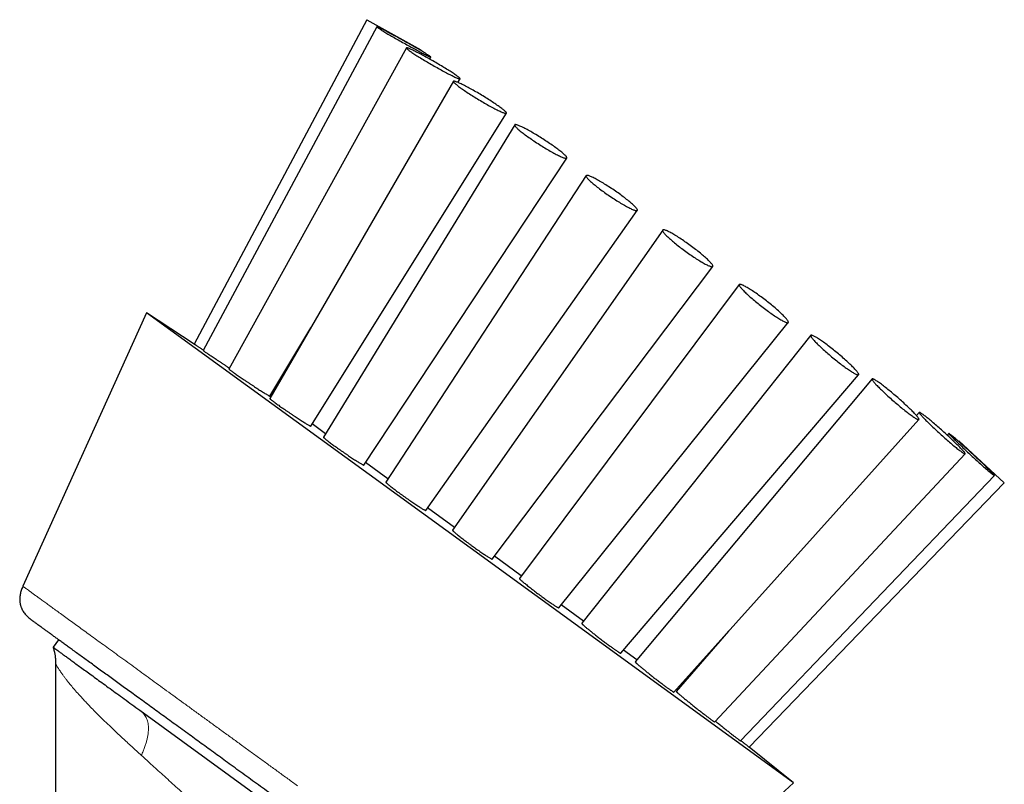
# Model space of a CAD drawing. Header units: millimetres. Extents: x 8 to 961, y 12 to 886.
# Tile 55 of 56: x 664 to 717, y 845 to 886. Entities that reach past the tile are written whole.
import ezdxf

# ---------------------------------------------------------------- set-up
doc = ezdxf.new("R2010")
doc.units = ezdxf.units.MM

msp = doc.modelspace()

# ---------------------------------------------------------------- linework, layer by layer
at = {"color": 7, "linetype": 'Continuous', "lineweight": 30}
for p, q in [((682.52, 885.86), (673.246, 868.416)), ((683.062, 885.475), (673.719, 868.075)), ((682.52, 885.86), (685.436, 884.244)), ((684.651, 884.345), (675.107, 867.074)), ((685.414, 884.206), (685.436, 884.244)), ((685.907, 883.737), (685.971, 883.847)), ((687.18, 882.547), (677.314, 865.483)), ((687.424, 882.487), (687.54, 882.682)), ((679.507, 864.007), (690.036, 880.829)), ((690.476, 880.205), (680.191, 863.409)), ((682.367, 861.911), (693.287, 878.414)), ((694.315, 877.476), (683.541, 860.994)), ((685.698, 859.471), (697.072, 875.603)), ((698.436, 874.547), (687.136, 858.404)), ((689.272, 856.852), (701.133, 872.588)), ((702.559, 871.617), (690.731, 855.814)), ((670.681, 870.088), (664.025, 855.391)), ((673.247, 868.416), (670.681, 870.088)), ((688.075, 857.451), (670.681, 870.088)), ((692.847, 854.233), (705.192, 869.573)), ((677.313, 865.615), (679.515, 869.29)), ((706.402, 868.886), (694.081, 853.4)), ((696.179, 851.793), (708.974, 866.765)), ((709.703, 866.539), (696.958, 851.328)), ((677.392, 865.713), (677.377, 865.723)), ((677.431, 865.685), (677.392, 865.713)), ((699.04, 849.698), (712.22, 864.354)), ((712.237, 864.738), (712.088, 864.568)), ((680.306, 863.596), (679.58, 864.123)), ((713.83, 863.606), (713.745, 863.512)), ((714.373, 863.22), (714.344, 863.188)), ((714.373, 863.22), (715.592, 862.083)), ((701.236, 848.091), (714.711, 862.505)), ((683.652, 861.165), (682.451, 862.038)), ((715.592, 862.083), (716.811, 860.947)), ((702.616, 847.08), (716.277, 861.343)), ((703.087, 846.735), (716.811, 860.947)), ((687.243, 858.556), (685.795, 859.608)), ((705.469, 844.813), (688.075, 857.451)), ((690.832, 855.948), (689.384, 857.001)), ((694.176, 853.519), (692.974, 854.392)), ((701.98, 852.968), (699.166, 849.738)), ((665.948, 852.514), (665.654, 852.11)), ((697.047, 851.433), (696.321, 851.96)), ((665.789, 851.219), (665.789, 743.511)), ((699.235, 849.843), (699.196, 849.872)), ((699.248, 849.833), (699.235, 849.843)), ((670.315, 848.723), (678.58, 842.718)), ((702.616, 847.08), (702.616, 847.08)), ((705.469, 844.813), (703.087, 846.736)), ((693.549, 833.941), (705.469, 844.813))]:
    msp.add_line(p, q, dxfattribs=at)
at = {"color": 7, "linetype": 'Continuous', "lineweight": 30, "flags": 128}
for points in [[(684.168, 884.914), (684.094, 884.955), (684.021, 884.994), (683.949, 885.033), (683.879, 885.071), (683.811, 885.108), (683.745, 885.143), (683.681, 885.177), (683.62, 885.21), (683.56, 885.241), (683.504, 885.27), (683.45, 885.298), (683.4, 885.324), (683.352, 885.348), (683.308, 885.37), (683.267, 885.39), (683.229, 885.408), (683.195, 885.425), (683.165, 885.438), (683.139, 885.45), (683.116, 885.46), (683.097, 885.467), (683.082, 885.472), (683.072, 885.475), (683.065, 885.476), (683.062, 885.474), (683.064, 885.47), (683.069, 885.464), (683.079, 885.456), (683.092, 885.445), (683.109, 885.432), (683.131, 885.417), (683.156, 885.4), (683.185, 885.381), (683.218, 885.36), (683.254, 885.337), (683.294, 885.312), (683.337, 885.285), (683.384, 885.256), (683.434, 885.226), (683.486, 885.194), (683.542, 885.161), (683.6, 885.126), (683.661, 885.09), (683.724, 885.053), (683.79, 885.015), (683.857, 884.976), (683.927, 884.935), (683.998, 884.895), (684.07, 884.853), (684.144, 884.811), (684.218, 884.768), (684.294, 884.726), (684.37, 884.683), (684.447, 884.64), (684.524, 884.597), (684.6, 884.554), (684.677, 884.511), (684.753, 884.469), (684.828, 884.428), (684.903, 884.387), (684.976, 884.347), (685.048, 884.307), (685.119, 884.269), (685.188, 884.232), (685.255, 884.196), (685.32, 884.161), (685.383, 884.128), (685.444, 884.096), (685.502, 884.066), (685.557, 884.037), (685.609, 884.01), (685.658, 883.985), (685.704, 883.962), (685.747, 883.941), (685.786, 883.922), (685.822, 883.905), (685.854, 883.89), (685.882, 883.877), (685.907, 883.866), (685.927, 883.857), (685.944, 883.851), (685.957, 883.847), (685.966, 883.845), (685.97, 883.846), (685.971, 883.849), (685.968, 883.854), (685.96, 883.861), (685.949, 883.871), (685.933, 883.883), (685.914, 883.896), (685.89, 883.913), (685.863, 883.931), (685.832, 883.951), (685.798, 883.973), (685.76, 883.997), (685.718, 884.023), (685.673, 884.051), (685.625, 884.08), (685.574, 884.111), (685.52, 884.144), (685.463, 884.178), (685.403, 884.213), (685.341, 884.25), (685.277, 884.287), (685.21, 884.326), (685.142, 884.366), (685.071, 884.406), (685, 884.447), (684.927, 884.489), (684.852, 884.532), (684.777, 884.574), (684.701, 884.617), (684.625, 884.66), (684.548, 884.703), (684.472, 884.746), (684.395, 884.789), (684.319, 884.831), (684.243, 884.873), (684.168, 884.914)], [(685.422, 884.003), (685.355, 884.038), (685.291, 884.072), (685.228, 884.104), (685.169, 884.134), (685.111, 884.163), (685.057, 884.19), (685.005, 884.215), (684.957, 884.238), (684.912, 884.259), (684.869, 884.278), (684.831, 884.295), (684.796, 884.309), (684.764, 884.322), (684.736, 884.332), (684.712, 884.34), (684.692, 884.345), (684.676, 884.349), (684.664, 884.35), (684.656, 884.348), (684.651, 884.344), (684.651, 884.338), (684.655, 884.33), (684.663, 884.319), (684.674, 884.306), (684.69, 884.291), (684.71, 884.274), (684.733, 884.255), (684.761, 884.233), (684.792, 884.21), (684.827, 884.185), (684.865, 884.157), (684.906, 884.128), (684.951, 884.097), (685, 884.065), (685.051, 884.031), (685.105, 883.996), (685.162, 883.959), (685.221, 883.921), (685.283, 883.882), (685.347, 883.842), (685.414, 883.801), (685.482, 883.759), (685.552, 883.716), (685.623, 883.673), (685.696, 883.63), (685.77, 883.586), (685.845, 883.542), (685.92, 883.498), (685.996, 883.454), (686.072, 883.41), (686.149, 883.366), (686.225, 883.323), (686.3, 883.28), (686.376, 883.238), (686.45, 883.197), (686.524, 883.156), (686.596, 883.117), (686.667, 883.079), (686.736, 883.042), (686.803, 883.006), (686.869, 882.971), (686.932, 882.939), (686.993, 882.907), (687.052, 882.878), (687.108, 882.85), (687.161, 882.824), (687.211, 882.8), (687.258, 882.778), (687.302, 882.758), (687.342, 882.74), (687.379, 882.724), (687.412, 882.711), (687.442, 882.7), (687.468, 882.691), (687.49, 882.684), (687.508, 882.679), (687.522, 882.677), (687.532, 882.678), (687.539, 882.68), (687.541, 882.685), (687.539, 882.692), (687.533, 882.702), (687.524, 882.714), (687.51, 882.727), (687.492, 882.744), (687.47, 882.762), (687.445, 882.782), (687.416, 882.805), (687.383, 882.829), (687.346, 882.856), (687.306, 882.884), (687.263, 882.914), (687.217, 882.945), (687.167, 882.978), (687.114, 883.013), (687.059, 883.049), (687, 883.086), (686.94, 883.125), (686.877, 883.165), (686.811, 883.205), (686.744, 883.247), (686.675, 883.289), (686.604, 883.332), (686.532, 883.375), (686.459, 883.419), (686.384, 883.463), (686.309, 883.507), (686.234, 883.551), (686.158, 883.595), (686.081, 883.639), (686.005, 883.682), (685.929, 883.725), (685.853, 883.768), (685.779, 883.809), (685.705, 883.85), (685.632, 883.89), (685.56, 883.929), (685.49, 883.967), (685.422, 884.003)], [(687.654, 882.381), (687.6, 882.408), (687.547, 882.432), (687.498, 882.455), (687.452, 882.475), (687.409, 882.493), (687.37, 882.509), (687.334, 882.523), (687.301, 882.535), (687.273, 882.544), (687.247, 882.55), (687.226, 882.554), (687.209, 882.556), (687.195, 882.556), (687.185, 882.553), (687.18, 882.547), (687.178, 882.539), (687.18, 882.529), (687.187, 882.517), (687.197, 882.502), (687.211, 882.485), (687.229, 882.465), (687.251, 882.444), (687.277, 882.42), (687.306, 882.395), (687.339, 882.367), (687.375, 882.338), (687.415, 882.306), (687.459, 882.273), (687.505, 882.238), (687.555, 882.202), (687.607, 882.165), (687.663, 882.126), (687.721, 882.086), (687.781, 882.044), (687.844, 882.002), (687.909, 881.959), (687.975, 881.915), (688.044, 881.87), (688.114, 881.825), (688.186, 881.78), (688.258, 881.734), (688.332, 881.688), (688.406, 881.643), (688.481, 881.597), (688.557, 881.551), (688.632, 881.506), (688.708, 881.462), (688.783, 881.418), (688.857, 881.375), (688.931, 881.333), (689.004, 881.291), (689.076, 881.251), (689.147, 881.212), (689.216, 881.174), (689.284, 881.138), (689.349, 881.104), (689.413, 881.071), (689.474, 881.039), (689.533, 881.01), (689.589, 880.982), (689.643, 880.956), (689.693, 880.933), (689.741, 880.911), (689.785, 880.892), (689.826, 880.875), (689.864, 880.86), (689.898, 880.847), (689.929, 880.837), (689.956, 880.829), (689.979, 880.824), (689.999, 880.821), (690.014, 880.82), (690.026, 880.822), (690.034, 880.826), (690.037, 880.833), (690.037, 880.842), (690.033, 880.853), (690.025, 880.867), (690.012, 880.883), (689.996, 880.901), (689.976, 880.922), (689.952, 880.944), (689.925, 880.969), (689.894, 880.996), (689.859, 881.024), (689.821, 881.054), (689.779, 881.087), (689.734, 881.121), (689.686, 881.156), (689.635, 881.193), (689.581, 881.231), (689.524, 881.271), (689.465, 881.312), (689.404, 881.353), (689.34, 881.396), (689.274, 881.44), (689.206, 881.484), (689.137, 881.529), (689.066, 881.574), (688.994, 881.62), (688.921, 881.665), (688.847, 881.711), (688.772, 881.757), (688.697, 881.802), (688.621, 881.848), (688.546, 881.893), (688.47, 881.937), (688.395, 881.98), (688.321, 882.023), (688.248, 882.065), (688.175, 882.106), (688.104, 882.145), (688.034, 882.183), (687.966, 882.22), (687.899, 882.256), (687.834, 882.29), (687.772, 882.322), (687.712, 882.352), (687.654, 882.381)], [(690.714, 880.158), (690.674, 880.174), (690.637, 880.187), (690.604, 880.198), (690.575, 880.207), (690.549, 880.213), (690.526, 880.216), (690.508, 880.217), (690.493, 880.216), (690.483, 880.211), (690.476, 880.205), (690.473, 880.196), (690.474, 880.184), (690.479, 880.17), (690.487, 880.154), (690.5, 880.135), (690.517, 880.114), (690.537, 880.09), (690.561, 880.065), (690.589, 880.037), (690.62, 880.008), (690.655, 879.976), (690.694, 879.943), (690.735, 879.907), (690.78, 879.871), (690.828, 879.832), (690.879, 879.792), (690.932, 879.751), (690.989, 879.709), (691.047, 879.665), (691.109, 879.62), (691.172, 879.575), (691.237, 879.529), (691.304, 879.482), (691.373, 879.435), (691.443, 879.387), (691.514, 879.339), (691.586, 879.291), (691.659, 879.244), (691.733, 879.196), (691.807, 879.149), (691.882, 879.102), (691.956, 879.055), (692.03, 879.01), (692.104, 878.965), (692.177, 878.921), (692.249, 878.878), (692.321, 878.837), (692.391, 878.797), (692.459, 878.758), (692.526, 878.721), (692.591, 878.685), (692.655, 878.651), (692.716, 878.619), (692.774, 878.589), (692.831, 878.561), (692.884, 878.535), (692.935, 878.511), (692.983, 878.49), (693.028, 878.47), (693.07, 878.453), (693.108, 878.439), (693.143, 878.426), (693.174, 878.417), (693.202, 878.41), (693.226, 878.405), (693.246, 878.403), (693.263, 878.403), (693.276, 878.406), (693.284, 878.411), (693.289, 878.419), (693.29, 878.429), (693.287, 878.442), (693.281, 878.458), (693.27, 878.475), (693.255, 878.495), (693.237, 878.517), (693.214, 878.542), (693.188, 878.568), (693.159, 878.597), (693.126, 878.628), (693.089, 878.66), (693.049, 878.694), (693.006, 878.73), (692.959, 878.768), (692.91, 878.807), (692.858, 878.848), (692.803, 878.89), (692.745, 878.933), (692.685, 878.977), (692.623, 879.022), (692.559, 879.068), (692.493, 879.114), (692.425, 879.161), (692.356, 879.209), (692.285, 879.256), (692.213, 879.304), (692.14, 879.352), (692.067, 879.4), (691.993, 879.447), (691.919, 879.495), (691.844, 879.541), (691.77, 879.587), (691.696, 879.632), (691.623, 879.677), (691.55, 879.72), (691.478, 879.762), (691.407, 879.803), (691.338, 879.842), (691.27, 879.88), (691.204, 879.917), (691.14, 879.952), (691.078, 879.985), (691.018, 880.016), (690.96, 880.045), (690.905, 880.072), (690.853, 880.097), (690.803, 880.119), (690.757, 880.14), (690.714, 880.158)], [(694.391, 877.486), (694.369, 877.489), (694.35, 877.49), (694.334, 877.488), (694.323, 877.483), (694.315, 877.476), (694.311, 877.466), (694.311, 877.454), (694.315, 877.439), (694.323, 877.421), (694.334, 877.401), (694.349, 877.379), (694.369, 877.354), (694.391, 877.327), (694.418, 877.298), (694.448, 877.267), (694.481, 877.233), (694.518, 877.198), (694.558, 877.161), (694.601, 877.122), (694.647, 877.082), (694.696, 877.04), (694.748, 876.997), (694.803, 876.952), (694.86, 876.906), (694.919, 876.859), (694.981, 876.812), (695.045, 876.763), (695.11, 876.714), (695.177, 876.665), (695.245, 876.615), (695.315, 876.565), (695.386, 876.515), (695.457, 876.464), (695.53, 876.415), (695.602, 876.365), (695.675, 876.316), (695.748, 876.268), (695.821, 876.22), (695.894, 876.173), (695.966, 876.127), (696.037, 876.083), (696.107, 876.039), (696.176, 875.998), (696.244, 875.957), (696.31, 875.918), (696.375, 875.881), (696.437, 875.846), (696.498, 875.813), (696.556, 875.781), (696.612, 875.752), (696.665, 875.725), (696.716, 875.701), (696.763, 875.678), (696.808, 875.658), (696.85, 875.641), (696.888, 875.626), (696.924, 875.614), (696.955, 875.604), (696.983, 875.596), (697.008, 875.592), (697.029, 875.59), (697.046, 875.591), (697.06, 875.594), (697.069, 875.6), (697.075, 875.608), (697.077, 875.62), (697.075, 875.633), (697.069, 875.65), (697.06, 875.668), (697.046, 875.69), (697.029, 875.713), (697.008, 875.739), (696.984, 875.767), (696.956, 875.797), (696.924, 875.83), (696.889, 875.864), (696.85, 875.9), (696.809, 875.938), (696.764, 875.978), (696.716, 876.019), (696.666, 876.062), (696.612, 876.106), (696.556, 876.151), (696.498, 876.197), (696.438, 876.244), (696.375, 876.292), (696.311, 876.341), (696.244, 876.39), (696.177, 876.44), (696.108, 876.49), (696.037, 876.54), (695.966, 876.59), (695.894, 876.64), (695.822, 876.69), (695.749, 876.74), (695.676, 876.788), (695.603, 876.836), (695.53, 876.884), (695.458, 876.93), (695.386, 876.975), (695.316, 877.019), (695.246, 877.062), (695.178, 877.103), (695.111, 877.142), (695.045, 877.18), (694.982, 877.217), (694.92, 877.251), (694.861, 877.283), (694.803, 877.313), (694.749, 877.341), (694.697, 877.367), (694.648, 877.391), (694.601, 877.412), (694.558, 877.431), (694.518, 877.447), (694.481, 877.461), (694.448, 877.472), (694.418, 877.48), (694.391, 877.486)], [(698.437, 874.547), (698.432, 874.537), (698.432, 874.524), (698.435, 874.509), (698.442, 874.491), (698.452, 874.47), (698.467, 874.447), (698.485, 874.422), (698.506, 874.394), (698.531, 874.363), (698.56, 874.331), (698.592, 874.296), (698.628, 874.26), (698.666, 874.221), (698.708, 874.181), (698.753, 874.139), (698.801, 874.095), (698.851, 874.05), (698.904, 874.003), (698.959, 873.956), (699.017, 873.907), (699.077, 873.857), (699.139, 873.807), (699.203, 873.755), (699.268, 873.704), (699.335, 873.652), (699.403, 873.599), (699.472, 873.547), (699.542, 873.494), (699.612, 873.442), (699.683, 873.39), (699.755, 873.339), (699.826, 873.288), (699.898, 873.238), (699.969, 873.189), (700.039, 873.142), (700.109, 873.095), (700.178, 873.049), (700.246, 873.005), (700.312, 872.963), (700.377, 872.922), (700.441, 872.883), (700.502, 872.846), (700.562, 872.811), (700.619, 872.778), (700.674, 872.748), (700.727, 872.719), (700.777, 872.693), (700.824, 872.669), (700.868, 872.648), (700.91, 872.63), (700.948, 872.614), (700.983, 872.6), (701.014, 872.59), (701.043, 872.582), (701.067, 872.577), (701.088, 872.575), (701.106, 872.575), (701.12, 872.578), (701.13, 872.584), (701.136, 872.593), (701.138, 872.604), (701.137, 872.618), (701.132, 872.635), (701.123, 872.654), (701.111, 872.676), (701.095, 872.7), (701.075, 872.727), (701.051, 872.756), (701.025, 872.788), (700.994, 872.821), (700.96, 872.857), (700.923, 872.895), (700.883, 872.934), (700.84, 872.975), (700.793, 873.018), (700.744, 873.063), (700.693, 873.108), (700.638, 873.156), (700.582, 873.204), (700.523, 873.253), (700.462, 873.303), (700.399, 873.354), (700.335, 873.406), (700.269, 873.458), (700.201, 873.51), (700.133, 873.562), (700.063, 873.615), (699.993, 873.667), (699.922, 873.719), (699.851, 873.771), (699.779, 873.822), (699.708, 873.872), (699.637, 873.921), (699.566, 873.97), (699.496, 874.017), (699.426, 874.063), (699.358, 874.108), (699.291, 874.151), (699.225, 874.193), (699.161, 874.233), (699.098, 874.271), (699.038, 874.307), (698.979, 874.341), (698.923, 874.373), (698.869, 874.402), (698.818, 874.429), (698.769, 874.454), (698.723, 874.477), (698.68, 874.497), (698.641, 874.514), (698.604, 874.528), (698.571, 874.54), (698.541, 874.55), (698.515, 874.556), (698.492, 874.56), (698.472, 874.561), (698.457, 874.559), (698.445, 874.555), (698.437, 874.547)], [(702.574, 871.541), (702.588, 871.518), (702.605, 871.492), (702.626, 871.464), (702.65, 871.433), (702.678, 871.4), (702.709, 871.365), (702.744, 871.327), (702.781, 871.288), (702.822, 871.246), (702.865, 871.203), (702.912, 871.158), (702.961, 871.112), (703.012, 871.064), (703.067, 871.014), (703.123, 870.964), (703.181, 870.912), (703.242, 870.86), (703.304, 870.807), (703.367, 870.753), (703.432, 870.699), (703.499, 870.645), (703.566, 870.59), (703.634, 870.536), (703.703, 870.481), (703.773, 870.427), (703.842, 870.374), (703.912, 870.321), (703.982, 870.268), (704.051, 870.217), (704.12, 870.167), (704.188, 870.118), (704.256, 870.07), (704.322, 870.024), (704.387, 869.979), (704.451, 869.936), (704.513, 869.895), (704.573, 869.856), (704.631, 869.819), (704.688, 869.784), (704.741, 869.751), (704.793, 869.721), (704.842, 869.693), (704.888, 869.668), (704.932, 869.645), (704.972, 869.625), (705.01, 869.607), (705.044, 869.593), (705.075, 869.581), (705.103, 869.572), (705.127, 869.566), (705.148, 869.562), (705.165, 869.562), (705.179, 869.564), (705.189, 869.57), (705.195, 869.578), (705.198, 869.589), (705.197, 869.603), (705.192, 869.619), (705.184, 869.638), (705.172, 869.66), (705.156, 869.685), (705.137, 869.712), (705.114, 869.742), (705.088, 869.774), (705.059, 869.808), (705.026, 869.844), (704.99, 869.883), (704.951, 869.923), (704.909, 869.966), (704.864, 870.01), (704.816, 870.056), (704.766, 870.103), (704.713, 870.151), (704.658, 870.201), (704.6, 870.252), (704.541, 870.304), (704.48, 870.357), (704.417, 870.41), (704.352, 870.464), (704.287, 870.519), (704.22, 870.573), (704.152, 870.628), (704.083, 870.682), (704.014, 870.736), (703.945, 870.79), (703.875, 870.844), (703.805, 870.896), (703.735, 870.948), (703.666, 870.999), (703.598, 871.048), (703.53, 871.097), (703.463, 871.144), (703.397, 871.189), (703.333, 871.233), (703.27, 871.275), (703.209, 871.315), (703.15, 871.353), (703.092, 871.389), (703.037, 871.423), (702.985, 871.455), (702.934, 871.484), (702.887, 871.51), (702.842, 871.534), (702.8, 871.556), (702.761, 871.575), (702.725, 871.591), (702.692, 871.604), (702.663, 871.615), (702.637, 871.622), (702.614, 871.627), (702.595, 871.629), (702.58, 871.628), (702.568, 871.624), (702.56, 871.617), (702.555, 871.608), (702.554, 871.595), (702.557, 871.58), (702.564, 871.562), (702.574, 871.541)], [(706.521, 868.674), (706.551, 868.638), (706.585, 868.601), (706.622, 868.561), (706.662, 868.519), (706.705, 868.475), (706.75, 868.429), (706.798, 868.382), (706.849, 868.333), (706.902, 868.282), (706.957, 868.231), (707.014, 868.178), (707.073, 868.124), (707.134, 868.069), (707.196, 868.014), (707.259, 867.958), (707.324, 867.902), (707.39, 867.846), (707.457, 867.789), (707.524, 867.733), (707.592, 867.677), (707.66, 867.621), (707.728, 867.566), (707.796, 867.512), (707.864, 867.458), (707.931, 867.406), (707.998, 867.355), (708.063, 867.305), (708.128, 867.256), (708.191, 867.209), (708.253, 867.164), (708.314, 867.12), (708.373, 867.079), (708.429, 867.04), (708.484, 867.003), (708.537, 866.968), (708.587, 866.935), (708.634, 866.905), (708.679, 866.878), (708.722, 866.853), (708.761, 866.831), (708.797, 866.812), (708.831, 866.795), (708.861, 866.782), (708.888, 866.771), (708.911, 866.763), (708.931, 866.758), (708.948, 866.756), (708.961, 866.758), (708.97, 866.762), (708.976, 866.769), (708.979, 866.779), (708.978, 866.792), (708.973, 866.808), (708.965, 866.826), (708.953, 866.848), (708.937, 866.872), (708.918, 866.899), (708.896, 866.928), (708.87, 866.96), (708.841, 866.995), (708.809, 867.031), (708.773, 867.07), (708.735, 867.111), (708.694, 867.154), (708.65, 867.199), (708.603, 867.245), (708.554, 867.294), (708.502, 867.343), (708.448, 867.394), (708.392, 867.447), (708.334, 867.5), (708.274, 867.554), (708.212, 867.609), (708.149, 867.665), (708.085, 867.721), (708.02, 867.777), (707.953, 867.833), (707.886, 867.89), (707.819, 867.946), (707.751, 868.002), (707.683, 868.057), (707.615, 868.112), (707.547, 868.166), (707.479, 868.219), (707.412, 868.271), (707.346, 868.321), (707.281, 868.371), (707.217, 868.419), (707.154, 868.465), (707.093, 868.509), (707.033, 868.551), (706.975, 868.592), (706.92, 868.63), (706.866, 868.666), (706.815, 868.7), (706.766, 868.731), (706.719, 868.76), (706.676, 868.786), (706.635, 868.809), (706.597, 868.83), (706.562, 868.848), (706.531, 868.863), (706.502, 868.875), (706.477, 868.884), (706.455, 868.891), (706.437, 868.894), (706.422, 868.894), (706.411, 868.892), (706.403, 868.886), (706.399, 868.877), (706.398, 868.866), (706.401, 868.851), (706.408, 868.834), (706.418, 868.814), (706.431, 868.791), (706.449, 868.766), (706.469, 868.738), (706.493, 868.707), (706.521, 868.674)], [(710.009, 866.14), (710.054, 866.094), (710.101, 866.046), (710.151, 865.997), (710.203, 865.946), (710.257, 865.893), (710.314, 865.84), (710.372, 865.785), (710.431, 865.73), (710.493, 865.673), (710.555, 865.616), (710.619, 865.559), (710.683, 865.501), (710.749, 865.443), (710.815, 865.385), (710.881, 865.327), (710.948, 865.27), (711.014, 865.213), (711.081, 865.157), (711.147, 865.101), (711.212, 865.047), (711.277, 864.993), (711.341, 864.941), (711.404, 864.89), (711.466, 864.841), (711.526, 864.794), (711.585, 864.748), (711.642, 864.704), (711.697, 864.663), (711.751, 864.623), (711.801, 864.586), (711.85, 864.551), (711.896, 864.519), (711.94, 864.489), (711.98, 864.462), (712.018, 864.438), (712.053, 864.417), (712.085, 864.398), (712.114, 864.382), (712.14, 864.37), (712.162, 864.36), (712.181, 864.353), (712.196, 864.35), (712.209, 864.349), (712.217, 864.352), (712.222, 864.357), (712.224, 864.366), (712.222, 864.378), (712.217, 864.392), (712.208, 864.41), (712.196, 864.43), (712.18, 864.453), (712.161, 864.479), (712.138, 864.508), (712.112, 864.539), (712.083, 864.573), (712.051, 864.61), (712.016, 864.648), (711.978, 864.689), (711.937, 864.732), (711.893, 864.777), (711.847, 864.824), (711.798, 864.872), (711.747, 864.923), (711.694, 864.974), (711.639, 865.027), (711.582, 865.081), (711.523, 865.136), (711.462, 865.192), (711.4, 865.249), (711.337, 865.306), (711.273, 865.364), (711.208, 865.422), (711.143, 865.48), (711.076, 865.538), (711.01, 865.595), (710.943, 865.653), (710.877, 865.709), (710.81, 865.765), (710.744, 865.82), (710.679, 865.874), (710.615, 865.927), (710.551, 865.978), (710.489, 866.028), (710.428, 866.077), (710.368, 866.123), (710.31, 866.168), (710.254, 866.211), (710.2, 866.251), (710.148, 866.29), (710.098, 866.326), (710.051, 866.359), (710.006, 866.39), (709.964, 866.418), (709.924, 866.444), (709.888, 866.467), (709.854, 866.487), (709.824, 866.504), (709.797, 866.518), (709.773, 866.529), (709.752, 866.538), (709.735, 866.543), (709.721, 866.545), (709.711, 866.544), (709.704, 866.54), (709.7, 866.533), (709.701, 866.523), (709.704, 866.51), (709.711, 866.493), (709.722, 866.474), (709.736, 866.453), (709.753, 866.428), (709.774, 866.401), (709.799, 866.371), (709.826, 866.338), (709.857, 866.303), (709.89, 866.265), (709.927, 866.226), (709.966, 866.184), (710.009, 866.14)], [(712.8, 864.112), (712.856, 864.058), (712.913, 864.003), (712.972, 863.947), (713.033, 863.89), (713.095, 863.832), (713.157, 863.774), (713.221, 863.715), (713.285, 863.656), (713.35, 863.597), (713.415, 863.538), (713.481, 863.479), (713.546, 863.421), (713.611, 863.363), (713.676, 863.306), (713.74, 863.25), (713.804, 863.194), (713.866, 863.141), (713.928, 863.088), (713.988, 863.037), (714.047, 862.987), (714.104, 862.939), (714.16, 862.894), (714.213, 862.85), (714.265, 862.808), (714.314, 862.769), (714.361, 862.732), (714.405, 862.697), (714.447, 862.665), (714.486, 862.636), (714.522, 862.609), (714.556, 862.585), (714.586, 862.565), (714.613, 862.547), (714.638, 862.532), (714.658, 862.52), (714.676, 862.511), (714.69, 862.505), (714.701, 862.503), (714.708, 862.503), (714.712, 862.507), (714.713, 862.514), (714.71, 862.524), (714.703, 862.537), (714.694, 862.553), (714.68, 862.571), (714.664, 862.593), (714.644, 862.618), (714.621, 862.645), (714.594, 862.676), (714.565, 862.709), (714.532, 862.744), (714.497, 862.782), (714.459, 862.822), (714.418, 862.864), (714.374, 862.909), (714.328, 862.956), (714.279, 863.004), (714.228, 863.054), (714.175, 863.106), (714.121, 863.159), (714.064, 863.213), (714.006, 863.269), (713.946, 863.325), (713.885, 863.383), (713.822, 863.441), (713.759, 863.499), (713.695, 863.558), (713.63, 863.617), (713.565, 863.676), (713.5, 863.735), (713.435, 863.794), (713.369, 863.852), (713.304, 863.909), (713.24, 863.966), (713.176, 864.022), (713.113, 864.076), (713.051, 864.13), (712.99, 864.182), (712.93, 864.232), (712.872, 864.281), (712.816, 864.328), (712.762, 864.372), (712.709, 864.415), (712.659, 864.456), (712.611, 864.494), (712.565, 864.53), (712.522, 864.563), (712.481, 864.594), (712.443, 864.622), (712.409, 864.647), (712.377, 864.669), (712.348, 864.689), (712.322, 864.705), (712.3, 864.718), (712.281, 864.729), (712.265, 864.736), (712.252, 864.74), (712.243, 864.741), (712.237, 864.739), (712.235, 864.734), (712.236, 864.725), (712.241, 864.714), (712.249, 864.7), (712.261, 864.682), (712.276, 864.662), (712.294, 864.639), (712.315, 864.612), (712.34, 864.584), (712.368, 864.552), (712.399, 864.518), (712.433, 864.481), (712.47, 864.442), (712.51, 864.401), (712.552, 864.357), (712.597, 864.312), (712.644, 864.264), (712.694, 864.215), (712.746, 864.164), (712.8, 864.112)], [(714.704, 862.728), (714.767, 862.67), (714.83, 862.61), (714.894, 862.551), (714.958, 862.491), (715.022, 862.431), (715.087, 862.372), (715.152, 862.312), (715.216, 862.253), (715.28, 862.195), (715.343, 862.138), (715.405, 862.081), (715.467, 862.026), (715.527, 861.971), (715.586, 861.919), (715.643, 861.867), (715.699, 861.818), (715.753, 861.77), (715.805, 861.724), (715.855, 861.68), (715.903, 861.639), (715.948, 861.6), (715.991, 861.563), (716.031, 861.529), (716.068, 861.497), (716.103, 861.469), (716.135, 861.443), (716.164, 861.419), (716.189, 861.399), (716.212, 861.382), (716.231, 861.368), (716.247, 861.357), (716.259, 861.349), (716.269, 861.344), (716.275, 861.342), (716.277, 861.344), (716.276, 861.349), (716.272, 861.356), (716.264, 861.367), (716.253, 861.381), (716.239, 861.398), (716.221, 861.418), (716.2, 861.441), (716.176, 861.467), (716.148, 861.496), (716.118, 861.527), (716.084, 861.561), (716.048, 861.598), (716.009, 861.637), (715.967, 861.678), (715.923, 861.722), (715.877, 861.767), (715.828, 861.815), (715.777, 861.865), (715.723, 861.916), (715.668, 861.968), (715.612, 862.023), (715.554, 862.078), (715.494, 862.135), (715.433, 862.192), (715.371, 862.25), (715.308, 862.309), (715.245, 862.369), (715.181, 862.428), (715.116, 862.488), (715.052, 862.548), (714.987, 862.607), (714.923, 862.666), (714.859, 862.725), (714.795, 862.783), (714.732, 862.84), (714.67, 862.896), (714.61, 862.951), (714.55, 863.004), (714.492, 863.056), (714.435, 863.107), (714.38, 863.156), (714.327, 863.202), (714.276, 863.247), (714.227, 863.29), (714.181, 863.33), (714.137, 863.368), (714.095, 863.404), (714.056, 863.436), (714.02, 863.467), (713.987, 863.494), (713.957, 863.519), (713.93, 863.54), (713.905, 863.559), (713.885, 863.575), (713.867, 863.587), (713.853, 863.597), (713.842, 863.603), (713.834, 863.606), (713.83, 863.606), (713.829, 863.603), (713.832, 863.597), (713.838, 863.588), (713.847, 863.575), (713.86, 863.56), (713.876, 863.541), (713.896, 863.52), (713.918, 863.495), (713.944, 863.468), (713.973, 863.438), (714.005, 863.405), (714.04, 863.37), (714.077, 863.332), (714.118, 863.292), (714.161, 863.25), (714.206, 863.205), (714.254, 863.158), (714.304, 863.11), (714.356, 863.059), (714.41, 863.007), (714.466, 862.954), (714.524, 862.899), (714.582, 862.843), (714.643, 862.786), (714.704, 862.728)]]:
    msp.add_lwpolyline(points, dxfattribs=at)
at = {"color": 7, "linetype": 'Continuous', "lineweight": 30}
for points, knots in [([(673.247, 868.416), (673.246, 868.416), (673.246, 868.416), (673.254, 868.411), (673.27, 868.4), (673.294, 868.384), (673.326, 868.364), (673.364, 868.338), (673.41, 868.309), (673.462, 868.274), (673.521, 868.235), (673.585, 868.193), (673.655, 868.148), (673.704, 868.115), (673.731, 868.098), (673.731, 868.098)], [0, 0, 0, 0, 0.05174, 0.136737, 0.221734, 0.3092, 0.396665, 0.481685, 0.566706, 0.654186, 0.741667, 0.826855, 0.912043, 0.999692, 1, 1, 1, 1]), ([(673.72, 868.074), (673.72, 868.074), (673.72, 868.072), (673.736, 868.06), (673.766, 868.038), (673.81, 868.007), (673.866, 867.968), (673.934, 867.922), (674.013, 867.868), (674.103, 867.807), (674.201, 867.741), (674.308, 867.67), (674.421, 867.595), (674.539, 867.516), (674.661, 867.436), (674.785, 867.354), (674.909, 867.273), (675.027, 867.196), (675.101, 867.148), (675.135, 867.126)], [0, 0, 0, 0, 0.044576, 0.104819, 0.164934, 0.225242, 0.285359, 0.345448, 0.405729, 0.465818, 0.525994, 0.586361, 0.646537, 0.70687, 0.767394, 0.827727, 0.888213, 0.94889, 1, 1, 1, 1]), ([(675.107, 867.074), (675.108, 867.072), (675.108, 867.069), (675.126, 867.054), (675.157, 867.029), (675.202, 866.995), (675.259, 866.954), (675.328, 866.904), (675.408, 866.848), (675.498, 866.785), (675.597, 866.716), (675.704, 866.643), (675.817, 866.567), (675.935, 866.487), (676.056, 866.405), (676.18, 866.323), (676.304, 866.241), (676.427, 866.16), (676.544, 866.083), (676.656, 866.011), (676.724, 865.967), (676.759, 865.945)], [0, 0, 0, 0, 0.047404, 0.100749, 0.15395, 0.207321, 0.260522, 0.313632, 0.366911, 0.420021, 0.473136, 0.52642, 0.579535, 0.632749, 0.686133, 0.739347, 0.792706, 0.846235, 0.899594, 0.949797, 1, 1, 1, 1]), ([(676.759, 865.945), (676.794, 865.922), (676.864, 865.877), (676.96, 865.817), (677.047, 865.763), (677.122, 865.717), (677.187, 865.679), (677.239, 865.649), (677.278, 865.628), (677.302, 865.616), (677.313, 865.612), (677.312, 865.615), (677.312, 865.616)], [0, 0, 0, 0, 0.108991, 0.218329, 0.32732, 0.436317, 0.545663, 0.65466, 0.763511, 0.87271, 0.98156, 1, 1, 1, 1]), ([(677.315, 865.482), (677.315, 865.482), (677.312, 865.481), (677.32, 865.471), (677.341, 865.451), (677.376, 865.422), (677.424, 865.384), (677.485, 865.337), (677.557, 865.284), (677.64, 865.223), (677.733, 865.157), (677.834, 865.085), (677.942, 865.009), (678.056, 864.93), (678.174, 864.849), (678.296, 864.766), (678.419, 864.682), (678.542, 864.6), (678.66, 864.521), (678.774, 864.446), (678.844, 864.4), (678.879, 864.378)], [0, 0, 0, 0, 0.0134948, 0.0689022, 0.1241778, 0.1796303, 0.2349053, 0.2900319, 0.3453348, 0.4004612, 0.455494, 0.5107024, 0.5657356, 0.6207753, 0.6759902, 0.7310306, 0.7861741, 0.8414929, 0.8966371, 0.9483185, 1, 1, 1, 1]), ([(678.879, 864.378), (678.916, 864.354), (678.989, 864.306), (679.09, 864.242), (679.183, 864.184), (679.266, 864.133), (679.338, 864.09), (679.399, 864.055), (679.446, 864.029), (679.481, 864.012), (679.502, 864.004), (679.505, 864.007), (679.506, 864.008)], [0, 0, 0, 0, 0.1018471, 0.2040191, 0.3058664, 0.4077144, 0.509887, 0.6117344, 0.7135537, 0.8156984, 0.9175166, 1, 1, 1, 1]), ([(680.191, 863.409), (680.191, 863.406), (680.191, 863.402), (680.208, 863.383), (680.238, 863.355), (680.281, 863.318), (680.337, 863.273), (680.405, 863.22), (680.484, 863.16), (680.572, 863.094), (680.67, 863.022), (680.775, 862.946), (680.887, 862.866), (681.003, 862.784), (681.122, 862.7), (681.244, 862.615), (681.366, 862.531), (681.484, 862.451), (681.598, 862.375), (681.668, 862.328), (681.703, 862.304)], [0, 0, 0, 0, 0.0524153, 0.1087857, 0.1653363, 0.2217059, 0.2779355, 0.3343451, 0.3905741, 0.4466552, 0.5029156, 0.5589965, 0.6149929, 0.6711679, 0.7271647, 0.7831812, 0.839376, 0.8953932, 0.9476965, 1, 1, 1, 1]), ([(681.703, 862.304), (681.74, 862.28), (681.815, 862.231), (681.918, 862.164), (682.013, 862.104), (682.099, 862.05), (682.174, 862.004), (682.239, 861.967), (682.291, 861.939), (682.33, 861.919), (682.356, 861.91), (682.367, 861.908), (682.366, 861.911), (682.366, 861.912)], [0, 0, 0, 0, 0.0986596, 0.1976345, 0.296295, 0.3949499, 0.493919, 0.5925741, 0.6913148, 0.7903703, 0.8891103, 0.9878008, 1, 1, 1, 1]), ([(683.543, 860.993), (683.542, 860.992), (683.539, 860.99), (683.549, 860.976), (683.572, 860.951), (683.61, 860.916), (683.659, 860.874), (683.722, 860.822), (683.795, 860.764), (683.879, 860.699), (683.972, 860.628), (684.073, 860.551), (684.181, 860.471), (684.295, 860.388), (684.412, 860.303), (684.532, 860.218), (684.653, 860.132), (684.774, 860.048), (684.89, 859.968), (685, 859.892), (685.068, 859.846), (685.102, 859.823)], [0, 0, 0, 0, 0.028534, 0.083112, 0.137679, 0.192421, 0.246987, 0.301453, 0.356094, 0.410559, 0.464877, 0.519369, 0.573687, 0.627879, 0.682245, 0.736438, 0.79059, 0.844913, 0.899065, 0.949533, 1, 1, 1, 1]), ([(685.102, 859.823), (685.138, 859.8), (685.209, 859.752), (685.306, 859.688), (685.396, 859.631), (685.475, 859.582), (685.544, 859.541), (685.601, 859.508), (685.646, 859.485), (685.677, 859.472), (685.694, 859.467), (685.695, 859.471), (685.696, 859.472)], [0, 0, 0, 0, 0.10479, 0.209915, 0.314706, 0.419488, 0.524603, 0.629385, 0.734325, 0.839599, 0.944539, 1, 1, 1, 1]), ([(687.137, 858.403), (687.137, 858.403), (687.133, 858.401), (687.14, 858.389), (687.159, 858.367), (687.192, 858.334), (687.238, 858.292), (687.296, 858.243), (687.365, 858.185), (687.446, 858.12), (687.536, 858.049), (687.634, 857.973), (687.74, 857.892), (687.851, 857.808), (687.967, 857.722), (688.085, 857.635), (688.202, 857.549), (688.317, 857.467), (688.39, 857.415), (688.427, 857.389)], [0, 0, 0, 0, 0.016232, 0.07851, 0.140591, 0.202717, 0.265041, 0.327167, 0.38923, 0.451491, 0.513554, 0.575468, 0.63758, 0.699493, 0.761241, 0.823186, 0.884933, 0.942466, 1, 1, 1, 1]), ([(688.427, 857.389), (688.466, 857.361), (688.543, 857.306), (688.655, 857.229), (688.761, 857.156), (688.86, 857.09), (688.95, 857.03), (689.032, 856.978), (689.102, 856.934), (689.162, 856.898), (689.21, 856.872), (689.244, 856.856), (689.266, 856.849), (689.269, 856.852), (689.271, 856.853)], [0, 0, 0, 0, 0.084624, 0.169519, 0.254145, 0.338761, 0.423647, 0.508265, 0.593044, 0.678092, 0.762872, 0.847869, 0.933138, 1, 1, 1, 1]), ([(690.732, 855.813), (690.732, 855.813), (690.728, 855.812), (690.734, 855.8), (690.752, 855.778), (690.783, 855.746), (690.828, 855.704), (690.885, 855.654), (690.953, 855.597), (691.032, 855.531), (691.12, 855.46), (691.217, 855.382), (691.322, 855.301), (691.432, 855.215), (691.544, 855.13), (691.657, 855.045), (691.731, 854.989), (691.768, 854.961)], [0, 0, 0, 0, 0.014483, 0.085424, 0.156591, 0.227532, 0.298575, 0.369844, 0.440887, 0.511916, 0.583172, 0.6542, 0.725097, 0.796222, 0.867118, 0.933559, 1, 1, 1, 1]), ([(664.025, 855.391), (664.007, 855.351), (663.974, 855.274), (663.934, 855.16), (663.903, 855.054), (663.879, 854.947), (663.862, 854.84), (663.854, 854.734), (663.854, 854.64), (663.86, 854.557), (663.87, 854.484), (663.883, 854.418), (663.899, 854.354), (663.92, 854.29), (663.949, 854.214), (663.99, 854.126), (664.046, 854.03), (664.109, 853.94), (664.179, 853.854), (664.252, 853.776), (664.312, 853.719), (664.354, 853.682), (664.38, 853.66), (664.414, 853.632), (664.458, 853.597), (664.491, 853.573), (664.51, 853.559)], [0, 0, 0, 0, 0.063253, 0.120812, 0.173245, 0.221056, 0.278364, 0.329115, 0.373994, 0.413515, 0.448038, 0.47916, 0.510703, 0.542972, 0.576081, 0.627588, 0.681688, 0.735241, 0.786179, 0.839929, 0.889815, 0.904621, 0.919741, 0.940068, 0.966706, 1, 1, 1, 1]), ([(691.768, 854.961), (691.808, 854.932), (691.887, 854.873), (692.005, 854.787), (692.12, 854.704), (692.23, 854.624), (692.336, 854.55), (692.434, 854.482), (692.524, 854.421), (692.605, 854.367), (692.676, 854.321), (692.735, 854.284), (692.783, 854.257), (692.818, 854.239), (692.84, 854.231), (692.844, 854.233), (692.846, 854.234)], [0, 0, 0, 0, 0.072055, 0.144339, 0.216394, 0.288447, 0.360731, 0.432785, 0.504867, 0.577178, 0.649261, 0.721495, 0.793958, 0.866193, 0.938625, 1, 1, 1, 1]), ([(678.083, 843.697), (677.941, 843.801), (677.656, 844.007), (677.23, 844.317), (676.805, 844.626), (676.382, 844.933), (675.96, 845.24), (675.539, 845.545), (675.133, 845.841), (674.741, 846.125), (674.364, 846.399), (673.99, 846.671), (673.619, 846.94), (673.252, 847.207), (672.877, 847.48), (672.496, 847.756), (672.11, 848.037), (671.731, 848.313), (671.357, 848.584), (670.99, 848.85), (670.63, 849.112), (670.286, 849.362), (669.96, 849.599), (669.651, 849.824), (669.348, 850.043), (669.053, 850.258), (668.765, 850.467), (668.475, 850.678), (668.187, 850.887), (667.9, 851.096), (667.623, 851.297), (667.356, 851.491), (667.101, 851.676), (666.855, 851.855), (666.627, 852.02), (666.416, 852.174), (666.221, 852.315), (666.036, 852.45), (665.861, 852.577), (665.696, 852.697), (665.537, 852.813), (665.384, 852.924), (665.239, 853.029), (665.107, 853.124), (664.989, 853.211), (664.883, 853.288), (664.79, 853.355), (664.712, 853.412), (664.648, 853.458), (664.598, 853.495), (664.558, 853.523), (664.53, 853.544), (664.513, 853.556), (664.511, 853.558), (664.51, 853.559)], [0, 0, 0, 0, 0.020034, 0.040027, 0.059999, 0.079969, 0.099958, 0.119985, 0.140027, 0.158362, 0.176673, 0.194978, 0.21329, 0.231626, 0.25, 0.270031, 0.290022, 0.309993, 0.329964, 0.349954, 0.369984, 0.390027, 0.408362, 0.426673, 0.444978, 0.46329, 0.481626, 0.5, 0.520031, 0.540022, 0.559993, 0.579964, 0.599954, 0.619984, 0.640027, 0.658362, 0.676673, 0.694978, 0.71329, 0.731626, 0.75, 0.770031, 0.790022, 0.809993, 0.829964, 0.849954, 0.869984, 0.890027, 0.908362, 0.926673, 0.944978, 0.96329, 0.981626, 1, 1, 1, 1]), ([(694.082, 853.399), (694.082, 853.399), (694.08, 853.397), (694.084, 853.388), (694.096, 853.373), (694.116, 853.352), (694.142, 853.325), (694.176, 853.294), (694.217, 853.257), (694.264, 853.216), (694.317, 853.171), (694.377, 853.121), (694.441, 853.067), (694.51, 853.011), (694.585, 852.951), (694.663, 852.888), (694.744, 852.824), (694.827, 852.759), (694.914, 852.691), (695.01, 852.618), (695.114, 852.538), (695.188, 852.482), (695.225, 852.453)], [0, 0, 0, 0, 0.027025, 0.077408, 0.126491, 0.175574, 0.226077, 0.276581, 0.325758, 0.374935, 0.425539, 0.476143, 0.525348, 0.574553, 0.62519, 0.675827, 0.724974, 0.774121, 0.824703, 0.875285, 0.937291, 1, 1, 1, 1]), ([(665.654, 852.11), (665.659, 852.093), (665.667, 852.065), (665.678, 852.029), (665.685, 852.001), (665.692, 851.976), (665.704, 851.927), (665.728, 851.828), (665.759, 851.661), (665.775, 851.516), (665.782, 851.423), (665.784, 851.398), (665.785, 851.374), (665.786, 851.348), (665.788, 851.316), (665.789, 851.273), (665.789, 851.238), (665.789, 851.219)], [0, 0, 0, 0, 0.0559157, 0.097103, 0.125663, 0.1531588, 0.1813793, 0.2929538, 0.4921733, 0.7457011, 0.774165, 0.8025754, 0.8295438, 0.8544671, 0.886913, 0.9353912, 1, 1, 1, 1]), ([(695.225, 852.453), (695.254, 852.432), (695.312, 852.388), (695.398, 852.324), (695.482, 852.261), (695.565, 852.201), (695.643, 852.143), (695.718, 852.089), (695.79, 852.038), (695.856, 851.991), (695.917, 851.949), (695.973, 851.911), (696.023, 851.878), (696.066, 851.85), (696.103, 851.827), (696.132, 851.81), (696.155, 851.798), (696.171, 851.793), (696.178, 851.791), (696.178, 851.793), (696.178, 851.794)], [0, 0, 0, 0, 0.057352, 0.114703, 0.17372, 0.232737, 0.290089, 0.347442, 0.406461, 0.46548, 0.52282, 0.580159, 0.63916, 0.698161, 0.755584, 0.813007, 0.87209, 0.931173, 0.988746, 1, 1, 1, 1]), ([(696.959, 851.328), (696.958, 851.326), (696.958, 851.323), (696.965, 851.312), (696.98, 851.295), (697.003, 851.272), (697.032, 851.245), (697.068, 851.212), (697.111, 851.173), (697.161, 851.13), (697.216, 851.083), (697.277, 851.032), (697.343, 850.977), (697.414, 850.919), (697.489, 850.858), (697.567, 850.794), (697.65, 850.728), (697.734, 850.661), (697.82, 850.593), (697.907, 850.525), (697.996, 850.455), (698.085, 850.387), (698.172, 850.32), (698.258, 850.254), (698.342, 850.189), (698.425, 850.127), (698.503, 850.068), (698.578, 850.012), (698.649, 849.96), (698.716, 849.911), (698.777, 849.867), (698.832, 849.828), (698.882, 849.793), (698.929, 849.76), (698.972, 849.732), (698.993, 849.72), (699.004, 849.713)], [0, 0, 0, 0, 0.026568, 0.055166, 0.084592, 0.114017, 0.142682, 0.171348, 0.200842, 0.230337, 0.259062, 0.287787, 0.317345, 0.346903, 0.375653, 0.404403, 0.433989, 0.463576, 0.492301, 0.521026, 0.55059, 0.580153, 0.608812, 0.637471, 0.666967, 0.696464, 0.725045, 0.753627, 0.783042, 0.812457, 0.840987, 0.869517, 0.898876, 0.928236, 0.963922, 1, 1, 1, 1]), ([(699.004, 849.713), (699.01, 849.709), (699.024, 849.702), (699.036, 849.697), (699.038, 849.698), (699.039, 849.699)], [0, 0, 0, 0, 0.350048, 0.700098, 1, 1, 1, 1]), ([(699.167, 849.737), (699.166, 849.737), (699.164, 849.737), (699.169, 849.73), (699.18, 849.718), (699.199, 849.699), (699.224, 849.675), (699.257, 849.645), (699.296, 849.61), (699.342, 849.571), (699.394, 849.526), (699.452, 849.477), (699.515, 849.425), (699.583, 849.369), (699.655, 849.309), (699.732, 849.246), (699.812, 849.182), (699.894, 849.115), (699.979, 849.047), (700.066, 848.977), (700.153, 848.908), (700.24, 848.839), (700.328, 848.769), (700.415, 848.701), (700.5, 848.635), (700.582, 848.571), (700.663, 848.509), (700.74, 848.449), (700.812, 848.394), (700.88, 848.342), (700.944, 848.294), (701.003, 848.25), (701.055, 848.212), (701.101, 848.178), (701.141, 848.149), (701.177, 848.124), (701.208, 848.104), (701.22, 848.097), (701.226, 848.094)], [0, 0, 0, 0, 0.009401, 0.037604, 0.065045, 0.092487, 0.120722, 0.148957, 0.176458, 0.203958, 0.232254, 0.26055, 0.288114, 0.315679, 0.344041, 0.372404, 0.400009, 0.427614, 0.456021, 0.484428, 0.51203, 0.539632, 0.568038, 0.596445, 0.623997, 0.65155, 0.679907, 0.708264, 0.735743, 0.763221, 0.791502, 0.819783, 0.847197, 0.874612, 0.902824, 0.931036, 0.965329, 1, 1, 1, 1]), ([(701.226, 848.094), (701.229, 848.092), (701.235, 848.089), (701.235, 848.091), (701.235, 848.091)], [0, 0, 0, 0, 0.703981, 1, 1, 1, 1]), ([(701.276, 848.133), (701.287, 848.124), (701.325, 848.093), (701.394, 848.038), (701.48, 847.968), (701.568, 847.898), (701.655, 847.828), (701.741, 847.759), (701.828, 847.69), (701.912, 847.623), (701.993, 847.559), (702.072, 847.497), (702.147, 847.437), (702.219, 847.381), (702.285, 847.329), (702.346, 847.282), (702.403, 847.238), (702.453, 847.199), (702.497, 847.166), (702.535, 847.137), (702.565, 847.114), (702.591, 847.096), (702.61, 847.082), (702.614, 847.081), (702.616, 847.08)], [0, 0, 0, 0, 0.0186, 0.063695, 0.110099, 0.156502, 0.201628, 0.246754, 0.293193, 0.339632, 0.38471, 0.429788, 0.476181, 0.522575, 0.567544, 0.612513, 0.658796, 0.705079, 0.749928, 0.794778, 0.840934, 0.887091, 0.943235, 1, 1, 1, 1]), ([(702.634, 847.099), (702.636, 847.097), (702.664, 847.075), (702.712, 847.036), (702.778, 846.983), (702.837, 846.936), (702.891, 846.892), (702.94, 846.853), (702.985, 846.817), (703.026, 846.784), (703.046, 846.768), (703.056, 846.76)], [0, 0, 0, 0, 0.011354, 0.128732, 0.246978, 0.36084, 0.475495, 0.592657, 0.710687, 0.854533, 1, 1, 1, 1]), ([(703.056, 846.76), (703.062, 846.755), (703.075, 846.745), (703.085, 846.737), (703.086, 846.736), (703.087, 846.736)], [0, 0, 0, 0, 0.336501, 0.675339, 1, 1, 1, 1])]:
    msp.add_open_spline(points, degree=3, knots=knots, dxfattribs=at)
at = {"color": 252, "linetype": 'Continuous', "lineweight": 0}
for points, knots in [([(664.025, 855.391), (664.027, 855.39), (664.031, 855.387), (664.062, 855.365), (664.111, 855.329), (664.18, 855.278), (664.269, 855.214), (664.375, 855.137), (664.498, 855.048), (664.634, 854.948), (664.788, 854.837), (664.959, 854.713), (665.15, 854.574), (665.362, 854.42), (665.596, 854.25), (665.848, 854.067), (666.117, 853.871), (666.404, 853.663), (666.701, 853.447), (667.008, 853.224), (667.322, 852.996), (667.65, 852.757), (667.992, 852.509), (668.354, 852.246), (668.736, 851.969), (669.139, 851.676), (669.555, 851.373), (669.983, 851.062), (670.424, 850.742), (670.867, 850.42), (671.311, 850.098), (671.755, 849.775), (672.208, 849.446), (672.669, 849.111), (673.146, 848.764), (673.64, 848.405), (674.151, 848.034), (674.667, 847.659), (675.19, 847.28), (675.717, 846.896), (676.238, 846.518), (676.752, 846.144), (677.259, 845.776), (677.767, 845.407), (678.277, 845.037), (678.617, 844.79), (678.787, 844.666)], [0, 0, 0, 0, 0.0233333, 0.0466665, 0.0699998, 0.0933331, 0.1166663, 0.1399996, 0.1619997, 0.1839998, 0.2059998, 0.2279999, 0.25, 0.2733333, 0.2966665, 0.3199998, 0.3433331, 0.3666663, 0.3899996, 0.4119997, 0.4339998, 0.4559998, 0.4779999, 0.5, 0.5233333, 0.5466665, 0.5699998, 0.5933331, 0.6166663, 0.6399996, 0.6619997, 0.6839998, 0.7059998, 0.7279999, 0.75, 0.7733333, 0.7966665, 0.8199998, 0.8433331, 0.8666663, 0.8899996, 0.9119997, 0.9339998, 0.9559998, 0.9779999, 1, 1, 1, 1]), ([(670.399, 846.296), (670.224, 846.455), (669.879, 846.769), (669.39, 847.222), (668.929, 847.654), (668.535, 848.031), (668.2, 848.358), (667.917, 848.639), (667.709, 848.85), (667.567, 848.997), (667.484, 849.084), (667.403, 849.169), (667.324, 849.254), (667.247, 849.336), (667.172, 849.418), (667.039, 849.564), (666.86, 849.766), (666.649, 850.013), (666.505, 850.19), (666.412, 850.308), (666.359, 850.376), (666.309, 850.441), (666.262, 850.504), (666.217, 850.564), (666.176, 850.621), (666.129, 850.687), (666.079, 850.759), (666.028, 850.834), (665.982, 850.902), (665.942, 850.964), (665.908, 851.019), (665.866, 851.086), (665.825, 851.155), (665.796, 851.205), (665.788, 851.222), (665.789, 851.219), (665.789, 851.219)], [0, 0, 0, 0, 0.068045, 0.134714, 0.200027, 0.264006, 0.310924, 0.357121, 0.402608, 0.417768, 0.432849, 0.447852, 0.462778, 0.477625, 0.492396, 0.50709, 0.557742, 0.606404, 0.653103, 0.668393, 0.683465, 0.69832, 0.71296, 0.727386, 0.7416, 0.755602, 0.777409, 0.798624, 0.819255, 0.83931, 0.858799, 0.877732, 0.919572, 0.95999, 0.999161, 1, 1, 1, 1]), ([(670.315, 848.723), (670.35, 848.696), (670.42, 848.642), (670.511, 848.547), (670.589, 848.445), (670.654, 848.333), (670.706, 848.212), (670.745, 848.082), (670.77, 847.943), (670.782, 847.795), (670.78, 847.639), (670.766, 847.473), (670.738, 847.299), (670.697, 847.115), (670.642, 846.923), (670.574, 846.722), (670.494, 846.512), (670.431, 846.369), (670.399, 846.296)], [0, 0, 0, 0, 0.069206, 0.135853, 0.200225, 0.262637, 0.323436, 0.382997, 0.441718, 0.500014, 0.558309, 0.617028, 0.676587, 0.737383, 0.799792, 0.864158, 0.9308, 1, 1, 1, 1]), ([(677.011, 840.291), (676.903, 840.389), (676.694, 840.579), (676.388, 840.856), (676.099, 841.119), (675.866, 841.331), (675.685, 841.495), (675.552, 841.616), (675.424, 841.732), (675.295, 841.85), (675.156, 841.975), (674.959, 842.155), (674.71, 842.381), (674.419, 842.645), (674.169, 842.872), (673.958, 843.064), (673.824, 843.185), (673.736, 843.265), (673.691, 843.306), (673.647, 843.347), (673.602, 843.387), (673.558, 843.427), (673.395, 843.575), (673.116, 843.829), (672.727, 844.181), (672.352, 844.522), (671.99, 844.85), (671.644, 845.165), (671.312, 845.466), (670.995, 845.754), (670.691, 846.03), (670.495, 846.208), (670.398, 846.296)], [0, 0, 0, 0, 0.046456, 0.090663, 0.132621, 0.172329, 0.192232, 0.211517, 0.230186, 0.248237, 0.268215, 0.290762, 0.334871, 0.377669, 0.419157, 0.445822, 0.471916, 0.478656, 0.485357, 0.492019, 0.498642, 0.505225, 0.51177, 0.572153, 0.631088, 0.688579, 0.74463, 0.799246, 0.851493, 0.902364, 0.951865, 1, 1, 1, 1])]:
    msp.add_open_spline(points, degree=3, knots=knots, dxfattribs=at)
at = {"color": 7, "linetype": 'Continuous', "lineweight": 30}
msp.add_open_spline([(665.654, 852.11), (665.656, 852.108), (665.661, 852.104), (665.7, 852.076), (665.762, 852.031), (665.849, 851.968), (665.96, 851.887), (666.096, 851.788), (666.256, 851.672), (666.44, 851.538), (666.647, 851.388), (666.877, 851.221), (667.13, 851.037), (667.404, 850.838), (667.7, 850.623), (668.016, 850.393), (668.353, 850.148), (668.709, 849.89), (669.084, 849.618), (669.477, 849.332), (669.885, 849.035), (670.172, 848.827), (670.315, 848.723)], degree=3, dxfattribs=at)

doc.saveas('drawing.dxf')
